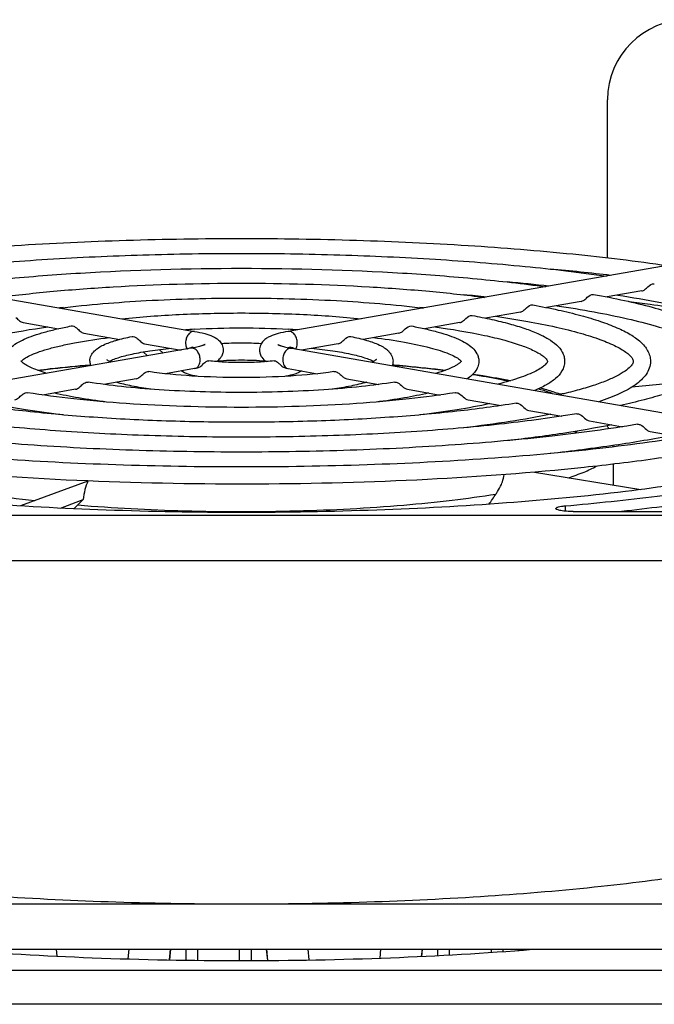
# Model space of a CAD drawing. Extents: x -1622 to 1181, y 8 to 1633.
# Tile 34 of 83: x -759 to -704, y 993 to 1079. Entities that reach past the tile are written whole.
import ezdxf

# ---------------------------------------------------------------- set-up
doc = ezdxf.new("R2010")
doc.units = 0
doc.header["$LTSCALE"] = 65.395
doc.layers.get('0').update_dxf_attribs({"linetype": 'CONTINUOUS'})
doc.layers.add('3_ALL_AXES', color=7, linetype='CONTINUOUS')

msp = doc.modelspace()

# ---------------------------------------------------------------- linework, layer by layer
at = {"color": 6, "linetype": 'CONTINUOUS'}
for p, q in [((-707.995, 1057.952), (-707.995, 1071.759)), ((-707.995, 1056.359), (-707.995, 1056.441)), ((-746.19, 997.517), (-746.287, 996.592)), ((-737.698, 996.54), (-737.801, 997.517)), ((-724.19, 997.517), (-724.254, 996.899)), ((-715.79, 997.418), (-715.801, 997.517))]:
    msp.add_line(p, q, dxfattribs=at)
at = {"color": 7, "linetype": 'CONTINUOUS'}
for p, q in [((-781.561, 1058.02), (-744.084, 1051.512)), ((-698.43, 1058.02), (-735.907, 1051.512)), ((-705.009, 1055.05), (-708.022, 1054.527)), ((-710.312, 1054.129), (-713.339, 1053.604)), ((-715.616, 1053.208), (-718.656, 1052.68)), ((-759.071, 1052.287), (-755.995, 1051.753)), ((-720.919, 1052.287), (-723.995, 1051.753)), ((-753.768, 1051.366), (-750.629, 1050.821)), ((-726.223, 1051.366), (-729.365, 1050.821)), ((-744.392, 1050.038), (-781.868, 1043.531)), ((-748.464, 1050.445), (-745.256, 1049.888)), ((-747.174, 1049.924), (-746.834, 1049.614)), ((-735.599, 1050.038), (-698.122, 1043.531)), ((-731.527, 1050.445), (-734.735, 1049.888)), ((-748.574, 1049.721), (-748.197, 1049.378)), ((-744.084, 1048.265), (-746.639, 1047.821)), ((-743.894, 1048.299), (-744.084, 1048.265)), ((-736.097, 1048.299), (-735.907, 1048.265)), ((-735.907, 1048.265), (-733.352, 1047.821)), ((-749.201, 1047.376), (-752.018, 1046.887)), ((-730.789, 1047.376), (-727.972, 1046.887)), ((-754.505, 1046.455), (-757.363, 1045.959)), ((-725.485, 1046.455), (-722.627, 1045.959)), ((-700.097, 1047.198), (-705.886, 1046.645)), ((-720.182, 1045.534), (-717.307, 1045.035)), ((-711.761, 1046.084), (-712.168, 1046.045)), ((-714.878, 1044.613), (-711.998, 1044.113)), ((-709.575, 1043.692), (-706.688, 1043.191)), ((-704.271, 1042.772), (-701.366, 1042.267)), ((-714.392, 1039.214), (-705.1, 1037.698)), ((-753.407, 1038.439), (-759.303, 1036.263)), ((-755.819, 1036.072), (-753.812, 1036.813)), ((-684.995, 1035.432), (-794.995, 1035.432)), ((-711.012, 1035.779), (-692.995, 1035.779)), ((-794.995, 1031.493), (-684.995, 1031.493)), ((-684.995, 1001.456), (-794.995, 1001.456)), ((-794.995, 997.517), (-684.995, 997.517))]:
    msp.add_line(p, q, dxfattribs=at)
at = {"color": 9, "linetype": 'CONTINUOUS'}
for p, q in [((-711.697, 1036.271), (-711.697, 1035.808)), ((-746.276, 996.591), (-746.179, 997.517)), ((-744.835, 996.566), (-744.835, 997.517)), ((-743.84, 997.517), (-743.84, 996.555)), ((-740.15, 996.532), (-740.15, 997.517)), ((-739.155, 997.517), (-739.155, 996.535)), ((-737.812, 997.517), (-737.709, 996.54)), ((-724.243, 996.9), (-724.179, 997.517)), ((-722.835, 996.967), (-722.835, 997.517)), ((-721.84, 997.517), (-721.84, 997.023)), ((-718.15, 997.247), (-718.15, 997.517)), ((-717.155, 997.517), (-717.155, 997.319)), ((-715.812, 997.517), (-715.801, 997.417)), ((-664.995, 995.664), (-863.995, 995.664)), ((-664.995, 992.709), (-863.995, 992.709))]:
    msp.add_line(p, q, dxfattribs=at)
at = {"color": 2, "linetype": 'CONTINUOUS'}
for p, q in [((-756.192, 997.517), (-756.128, 996.918)), ((-749.889, 996.675), (-749.798, 997.517)), ((-734.192, 997.517), (-734.092, 996.585)), ((-727.881, 996.747), (-727.798, 997.517))]:
    msp.add_line(p, q, dxfattribs=at)
at = {"color": 6, "linetype": 'CONTINUOUS'}
msp.add_arc((-700.995, 1071.759), 7, 0, 180, dxfattribs=at)
at = {"color": 9, "linetype": 'CONTINUOUS'}
msp.add_arc((-735.832, 1048.695), 0.436, 254.42117, 260.16886, dxfattribs=at)
at = {"color": 7, "linetype": 'CONTINUOUS'}
for centre, radius, start, end in [((-718.931, 1027.139), 20.083, 70.02314, 70.88004), ((-711.369, 1041.242), 3.908, 26.93777, 31.40431), ((-710.961, 1041.419), 3.466, 0.11539, 2.17332), ((-791.045, 1086.627), 88.347, 325.36135, 326.06307), ((-737.764, 1019.598), 23.535, 132.98946, 134.61438)]:
    msp.add_arc(centre, radius, start, end, dxfattribs=at)
for points, knots in [([(-705.009, 1055.05), (-704.911, 1055.067), (-704.705, 1055.181), (-704.42, 1055.472), (-704.108, 1055.711), (-703.908, 1055.675)], [0, 0, 0, 0, 0.234383, 0.523307, 1, 1, 1, 1]), ([(-710.312, 1054.129), (-710.214, 1054.146), (-710.009, 1054.26), (-709.724, 1054.551), (-709.412, 1054.79), (-709.212, 1054.754)], [0, 0, 0, 0, 0.234278, 0.523277, 1, 1, 1, 1]), ([(-706.141, 1054.137), (-705.516, 1054.06), (-703.129, 1053.754), (-700.749, 1053.398), (-698.998, 1053.099)], [0, 0, 0, 0, 0.261699, 1, 1, 1, 1]), ([(-715.616, 1053.208), (-715.518, 1053.225), (-715.312, 1053.339), (-715.028, 1053.63), (-714.715, 1053.869), (-714.516, 1053.833)], [0, 0, 0, 0, 0.234121, 0.523219, 1, 1, 1, 1]), ([(-759.716, 1052.742), (-759.602, 1052.65), (-759.424, 1052.458), (-759.188, 1052.308), (-759.071, 1052.287)], [0, 0, 0, 0, 0.552039, 1, 1, 1, 1]), ([(-720.919, 1052.287), (-720.821, 1052.304), (-720.616, 1052.418), (-720.333, 1052.71), (-720.02, 1052.948), (-719.821, 1052.912)], [0, 0, 0, 0, 0.23387, 0.523116, 1, 1, 1, 1]), ([(-754.864, 1051.99), (-754.792, 1052.003), (-754.619, 1051.974), (-754.481, 1051.878), (-754.409, 1051.82)], [0, 0, 0, 0, 0.444071, 1, 1, 1, 1]), ([(-754.409, 1051.82), (-754.296, 1051.728), (-754.119, 1051.536), (-753.884, 1051.387), (-753.768, 1051.366)], [0, 0, 0, 0, 0.552856, 1, 1, 1, 1]), ([(-726.223, 1051.366), (-726.125, 1051.383), (-725.921, 1051.498), (-725.639, 1051.79), (-725.325, 1052.027), (-725.126, 1051.99)], [0, 0, 0, 0, 0.233426, 0.522943, 1, 1, 1, 1]), ([(-749.557, 1051.067), (-749.484, 1051.081), (-749.309, 1051.053), (-749.17, 1050.957), (-749.098, 1050.898)], [0, 0, 0, 0, 0.443566, 1, 1, 1, 1]), ([(-749.098, 1050.898), (-748.986, 1050.806), (-748.811, 1050.615), (-748.579, 1050.465), (-748.464, 1050.445)], [0, 0, 0, 0, 0.554735, 1, 1, 1, 1]), ([(-744.084, 1051.512), (-743.789, 1051.461), (-743.252, 1051.35), (-742.618, 1051.147), (-742.189, 1050.922), (-741.893, 1050.689), (-741.647, 1050.344), (-741.581, 1050.045), (-741.581, 1049.889)], [0, 0, 0, 0, 0.278035, 0.508185, 0.614176, 0.726167, 0.855261, 1, 1, 1, 1]), ([(-735.907, 1051.512), (-736.202, 1051.461), (-736.738, 1051.35), (-737.372, 1051.147), (-737.801, 1050.922), (-738.098, 1050.689), (-738.343, 1050.344), (-738.41, 1050.045), (-738.41, 1049.889)], [0, 0, 0, 0, 0.278035, 0.508185, 0.614176, 0.726167, 0.855261, 1, 1, 1, 1]), ([(-731.527, 1050.445), (-731.43, 1050.462), (-731.226, 1050.577), (-730.948, 1050.87), (-730.632, 1051.106), (-730.434, 1051.067)], [0, 0, 0, 0, 0.23243, 0.522626, 1, 1, 1, 1]), ([(-743.183, 1050.367), (-743.18, 1050.37), (-743.169, 1050.378), (-743.185, 1050.367), (-743.201, 1050.359), (-743.236, 1050.341), (-743.28, 1050.321), (-743.338, 1050.298), (-743.405, 1050.274), (-743.514, 1050.237), (-743.672, 1050.191), (-743.886, 1050.138), (-744.129, 1050.086), (-744.301, 1050.054), (-744.392, 1050.038)], [0, 0, 0, 0, 0.009644, 0.014439, 0.03211, 0.061218, 0.100368, 0.148479, 0.204836, 0.268754, 0.417012, 0.589967, 0.784951, 1, 1, 1, 1]), ([(-744.284, 1050.126), (-744.269, 1050.13), (-744.203, 1050.14), (-744.135, 1050.12), (-744.089, 1050.097)], [0, 0, 0, 0, 0.233263, 1, 1, 1, 1]), ([(-741.581, 1049.889), (-741.58, 1049.773), (-741.617, 1049.548), (-741.802, 1049.18), (-742.025, 1048.977), (-742.178, 1048.875)], [0, 0, 0, 0, 0.283753, 0.549025, 1, 1, 1, 1]), ([(-738.41, 1049.889), (-738.41, 1049.773), (-738.373, 1049.548), (-738.188, 1049.18), (-737.965, 1048.976), (-737.812, 1048.875)], [0, 0, 0, 0, 0.283772, 0.549047, 1, 1, 1, 1]), ([(-736.807, 1050.367), (-736.81, 1050.37), (-736.822, 1050.378), (-736.805, 1050.367), (-736.789, 1050.359), (-736.755, 1050.341), (-736.71, 1050.321), (-736.653, 1050.298), (-736.585, 1050.274), (-736.477, 1050.237), (-736.319, 1050.191), (-736.105, 1050.138), (-735.861, 1050.086), (-735.689, 1050.054), (-735.599, 1050.038)], [0, 0, 0, 0, 0.009644, 0.014439, 0.03211, 0.061218, 0.100368, 0.148479, 0.204836, 0.268754, 0.417012, 0.589967, 0.784951, 1, 1, 1, 1]), ([(-735.902, 1050.096), (-735.886, 1050.105), (-735.824, 1050.131), (-735.753, 1050.138), (-735.706, 1050.126)], [0, 0, 0, 0, 0.275469, 1, 1, 1, 1]), ([(-743.894, 1048.299), (-743.792, 1048.319), (-743.585, 1048.43), (-743.38, 1048.627), (-743.204, 1048.786), (-743.055, 1048.9), (-742.923, 1048.956), (-742.846, 1048.946)], [0, 0, 0, 0, 0.248311, 0.54334, 0.687022, 0.813547, 1, 1, 1, 1]), ([(-737.145, 1048.946), (-737.067, 1048.956), (-736.877, 1048.874), (-736.65, 1048.663), (-736.405, 1048.43), (-736.198, 1048.319), (-736.097, 1048.299)], [0, 0, 0, 0, 0.186772, 0.456968, 0.751854, 1, 1, 1, 1]), ([(-757.823, 1048.129), (-757.453, 1048.175), (-755.917, 1048.358), (-754.376, 1048.507), (-753.205, 1048.605)], [0, 0, 0, 0, 0.240894, 1, 1, 1, 1]), ([(-726.79, 1048.606), (-726.391, 1048.572), (-724.847, 1048.436), (-723.306, 1048.271), (-722.167, 1048.129)], [0, 0, 0, 0, 0.258719, 1, 1, 1, 1]), ([(-749.201, 1047.376), (-749.08, 1047.397), (-748.838, 1047.547), (-748.652, 1047.739), (-748.536, 1047.831)], [0, 0, 0, 0, 0.454342, 1, 1, 1, 1]), ([(-748.536, 1047.831), (-748.499, 1047.861), (-748.369, 1047.957), (-748.199, 1048.024), (-748.085, 1048.007)], [0, 0, 0, 0, 0.29305, 1, 1, 1, 1]), ([(-731.905, 1048.007), (-731.815, 1048.021), (-731.661, 1047.977), (-731.488, 1047.862), (-731.302, 1047.705), (-731.097, 1047.505), (-730.89, 1047.394), (-730.789, 1047.376)], [0, 0, 0, 0, 0.210242, 0.339241, 0.481096, 0.765431, 1, 1, 1, 1]), ([(-719.743, 1047.793), (-719.457, 1047.749), (-718.367, 1047.575), (-717.28, 1047.376), (-716.482, 1047.211)], [0, 0, 0, 0, 0.262167, 1, 1, 1, 1]), ([(-754.505, 1046.455), (-754.385, 1046.476), (-754.145, 1046.625), (-753.961, 1046.817), (-753.846, 1046.909)], [0, 0, 0, 0, 0.452878, 1, 1, 1, 1]), ([(-753.846, 1046.909), (-753.809, 1046.939), (-753.679, 1047.036), (-753.508, 1047.103), (-753.394, 1047.084)], [0, 0, 0, 0, 0.293596, 1, 1, 1, 1]), ([(-726.597, 1047.084), (-726.506, 1047.099), (-726.063, 1046.975), (-725.82, 1046.513), (-725.485, 1046.455)], [0, 0, 0, 0, 0.211444, 1, 1, 1, 1]), ([(-713.859, 1046.581), (-713.727, 1046.545), (-713.222, 1046.4), (-712.72, 1046.241), (-712.353, 1046.114)], [0, 0, 0, 0, 0.260225, 1, 1, 1, 1]), ([(-759.809, 1045.534), (-759.689, 1045.555), (-759.45, 1045.704), (-759.267, 1045.896), (-759.153, 1045.988)], [0, 0, 0, 0, 0.452187, 1, 1, 1, 1]), ([(-759.153, 1045.988), (-759.115, 1046.018), (-758.985, 1046.115), (-758.814, 1046.181), (-758.7, 1046.163)], [0, 0, 0, 0, 0.293853, 1, 1, 1, 1]), ([(-721.291, 1046.163), (-721.201, 1046.177), (-720.758, 1046.055), (-720.516, 1045.592), (-720.182, 1045.534)], [0, 0, 0, 0, 0.211448, 1, 1, 1, 1]), ([(-715.986, 1045.241), (-715.896, 1045.256), (-715.453, 1045.135), (-715.213, 1044.671), (-714.878, 1044.613)], [0, 0, 0, 0, 0.211456, 1, 1, 1, 1]), ([(-710.682, 1044.32), (-710.592, 1044.335), (-710.149, 1044.214), (-709.909, 1043.751), (-709.575, 1043.692)], [0, 0, 0, 0, 0.211459, 1, 1, 1, 1]), ([(-705.378, 1043.399), (-705.288, 1043.414), (-704.845, 1043.294), (-704.606, 1042.83), (-704.271, 1042.772)], [0, 0, 0, 0, 0.211458, 1, 1, 1, 1]), ([(-739.995, 1035.691), (-743.939, 1035.691), (-751.67, 1035.825), (-762.864, 1036.425), (-773.118, 1037.394), (-779.566, 1038.329), (-782.549, 1038.878)], [0, 0, 0, 0, 0.276952, 0.542819, 0.787022, 1, 1, 1, 1]), ([(-697.442, 1038.878), (-700.425, 1038.329), (-706.872, 1037.394), (-717.126, 1036.425), (-728.321, 1035.825), (-736.051, 1035.691), (-739.995, 1035.691)], [0, 0, 0, 0, 0.212978, 0.457181, 0.723048, 1, 1, 1, 1]), ([(-717.277, 1038.149), (-717.245, 1038.22), (-717.133, 1038.495), (-717.051, 1038.784), (-717.019, 1039.001)], [0, 0, 0, 0, 0.261478, 1, 1, 1, 1]), ([(-753.407, 1038.439), (-753.521, 1038.201), (-753.698, 1037.664), (-753.786, 1037.108), (-753.812, 1036.813)], [0, 0, 0, 0, 0.471489, 1, 1, 1, 1]), ([(-717.747, 1037.305), (-717.701, 1037.374), (-717.526, 1037.645), (-717.373, 1037.93), (-717.277, 1038.149)], [0, 0, 0, 0, 0.257686, 1, 1, 1, 1]), ([(-711.697, 1036.271), (-709.011, 1036.511), (-703.916, 1037.045), (-698.844, 1037.777), (-696.452, 1038.186)], [0, 0, 0, 0, 0.526349, 1, 1, 1, 1]), ([(-693.483, 1037.747), (-695.553, 1037.339), (-699.969, 1036.598), (-704.411, 1036.036), (-706.763, 1035.777)], [0, 0, 0, 0, 0.471319, 1, 1, 1, 1]), ([(-712.512, 1036.04), (-712.512, 1036.07), (-712.459, 1036.113), (-712.382, 1036.148), (-712.239, 1036.194), (-712.01, 1036.238), (-711.809, 1036.261), (-711.697, 1036.271)], [0, 0, 0, 0, 0.103476, 0.191702, 0.306593, 0.611374, 1, 1, 1, 1]), ([(-711.012, 1035.779), (-711.204, 1035.779), (-711.559, 1035.791), (-712.022, 1035.839), (-712.327, 1035.906), (-712.476, 1035.973), (-712.512, 1036.02), (-712.512, 1036.04)], [0, 0, 0, 0, 0.368913, 0.683539, 0.899314, 0.96248, 1, 1, 1, 1]), ([(-739.995, 1001.456), (-743.652, 1001.456), (-750.846, 1001.569), (-761.333, 1002.076), (-771.103, 1002.899), (-777.321, 1003.689), (-780.247, 1004.148)], [0, 0, 0, 0, 0.27169, 0.534506, 0.779904, 1, 1, 1, 1]), ([(-699.743, 1004.148), (-702.67, 1003.689), (-708.888, 1002.899), (-718.658, 1002.076), (-729.144, 1001.569), (-736.339, 1001.456), (-739.995, 1001.456)], [0, 0, 0, 0, 0.220096, 0.465494, 0.72831, 1, 1, 1, 1])]:
    msp.add_open_spline(points, degree=3, knots=knots, dxfattribs=at)
at = {"color": 9, "linetype": 'CONTINUOUS'}
for points, knots in [([(-744.084, 1051.512), (-744.179, 1051.528), (-744.4, 1051.488), (-744.658, 1051.255), (-744.831, 1050.915), (-744.874, 1050.65), (-744.874, 1050.515)], [0, 0, 0, 0, 0.204376, 0.441676, 0.714084, 1, 1, 1, 1]), ([(-735.116, 1050.515), (-735.116, 1050.65), (-735.159, 1050.915), (-735.332, 1051.255), (-735.591, 1051.488), (-735.811, 1051.528), (-735.907, 1051.512)], [0, 0, 0, 0, 0.285916, 0.558324, 0.795624, 1, 1, 1, 1]), ([(-744.874, 1050.515), (-744.874, 1050.466), (-744.864, 1050.284), (-744.809, 1050.102), (-744.737, 1049.989)], [0, 0, 0, 0, 0.266951, 1, 1, 1, 1]), ([(-743.601, 1049.041), (-743.601, 1049.176), (-743.644, 1049.441), (-743.817, 1049.782), (-744.076, 1050.015), (-744.297, 1050.055), (-744.392, 1050.038)], [0, 0, 0, 0, 0.285916, 0.558324, 0.795624, 1, 1, 1, 1]), ([(-735.599, 1050.038), (-735.694, 1050.055), (-735.914, 1050.015), (-736.173, 1049.782), (-736.346, 1049.441), (-736.389, 1049.176), (-736.389, 1049.041)], [0, 0, 0, 0, 0.204376, 0.441676, 0.714084, 1, 1, 1, 1]), ([(-735.252, 1049.99), (-735.23, 1050.026), (-735.147, 1050.189), (-735.116, 1050.375), (-735.116, 1050.515)], [0, 0, 0, 0, 0.232931, 1, 1, 1, 1]), ([(-744.084, 1048.265), (-744.015, 1048.277), (-743.875, 1048.339), (-743.719, 1048.52), (-743.622, 1048.764), (-743.601, 1048.946), (-743.601, 1049.041)], [0, 0, 0, 0, 0.213071, 0.447159, 0.710954, 1, 1, 1, 1]), ([(-736.389, 1049.041), (-736.389, 1048.951), (-736.37, 1048.777), (-736.282, 1048.543), (-736.142, 1048.364), (-736.014, 1048.293), (-735.949, 1048.275)], [0, 0, 0, 0, 0.286932, 0.550649, 0.786317, 1, 1, 1, 1]), ([(-753.189, 1048.56), (-753.58, 1048.526), (-755.088, 1048.391), (-756.594, 1048.227), (-757.707, 1048.086)], [0, 0, 0, 0, 0.259355, 1, 1, 1, 1]), ([(-722.283, 1048.086), (-722.644, 1048.131), (-724.146, 1048.313), (-725.653, 1048.462), (-726.799, 1048.559)], [0, 0, 0, 0, 0.240203, 1, 1, 1, 1]), ([(-716.668, 1047.157), (-716.913, 1047.209), (-717.955, 1047.424), (-719.003, 1047.607), (-719.806, 1047.734)], [0, 0, 0, 0, 0.235623, 1, 1, 1, 1]), ([(-712.812, 1046.085), (-712.908, 1046.121), (-713.317, 1046.268), (-713.732, 1046.401), (-714.05, 1046.496)], [0, 0, 0, 0, 0.236009, 1, 1, 1, 1]), ([(-710.92, 1042.597), (-710.895, 1042.614), (-710.799, 1042.681), (-710.706, 1042.752), (-710.639, 1042.807)], [0, 0, 0, 0, 0.260473, 1, 1, 1, 1]), ([(-771.032, 1039.745), (-770.731, 1039.576), (-770.047, 1039.253), (-768.895, 1038.823), (-767.536, 1038.41), (-765.348, 1037.859), (-762.168, 1037.257), (-759.493, 1036.894), (-758.051, 1036.727)], [0, 0, 0, 0, 0.077327, 0.169144, 0.275315, 0.395408, 0.674619, 1, 1, 1, 1]), ([(-711.421, 1038.73), (-710.957, 1038.879), (-710.118, 1039.176), (-709.309, 1039.549), (-708.958, 1039.745)], [0, 0, 0, 0, 0.547992, 1, 1, 1, 1]), ([(-754.293, 1036.351), (-751.186, 1036.087), (-744.81, 1035.755), (-735.303, 1035.752), (-727.502, 1036.151), (-721.701, 1036.729), (-719.017, 1037.098), (-717.747, 1037.305)], [0, 0, 0, 0, 0.255346, 0.522595, 0.778245, 0.894645, 1, 1, 1, 1])]:
    msp.add_open_spline(points, degree=3, knots=knots, dxfattribs=at)
at = {"color": 7, "linetype": 'CONTINUOUS'}
msp.add_open_spline([(-754.633, 1036.014), (-754.52, 1036.127), (-754.407, 1036.239), (-754.293, 1036.351)], degree=3, dxfattribs=at)
at = {"layer": '3_ALL_AXES', "color": 7, "linetype": 'CONTINUOUS'}
msp.add_line((-707.495, 1039.915), (-707.495, 1038.089), dxfattribs=at)
for centre, radius, start, end in [((-732.624, 844.698), 213.173, 83.28675, 84.72117), ((-734.046, 866.631), 189.995, 83.67565, 84.77424), ((-735.481, 888.267), 167.114, 84.19198, 84.87317), ((-743.117, 910.017), 144.116, 94.96046, 95.08969), ((-736.874, 910.012), 144.121, 84.91023, 85.04005), ((-740.563, 992.285), 59.526, 93.40491, 94.16965), ((-739.474, 991.586), 60.225, 85.83321, 86.59069), ((-742.817, 1044.25), 6.057, 104.01732, 105.39594), ((-737.204, 1044.129), 6.182, 74.77706, 75.97498), ((-736.944, 1045.081), 5.195, 73.13686, 74.78732), ((-752.105, 1048.903), 1.14, 179.98901, 200.11795)]:
    msp.add_arc(centre, radius, start, end, dxfattribs=at)
for points, knots in [([(-777.237, 1057.269), (-774.49, 1057.673), (-768.692, 1058.367), (-759.626, 1059.094), (-749.963, 1059.539), (-739.995, 1059.689), (-730.028, 1059.539), (-720.364, 1059.094), (-711.298, 1058.367), (-705.5, 1057.673), (-702.753, 1057.269)], [0, 0, 0, 0, 0.111516, 0.234447, 0.365226, 0.5, 0.634774, 0.765553, 0.888484, 1, 1, 1, 1]), ([(-771.912, 1056.345), (-769.546, 1056.683), (-764.564, 1057.267), (-756.787, 1057.878), (-748.516, 1058.252), (-739.995, 1058.378), (-731.474, 1058.252), (-723.204, 1057.878), (-715.426, 1057.267), (-710.444, 1056.683), (-708.078, 1056.345)], [0, 0, 0, 0, 0.112021, 0.235033, 0.365596, 0.5, 0.634404, 0.764967, 0.887979, 1, 1, 1, 1]), ([(-766.58, 1055.419), (-764.597, 1055.693), (-760.432, 1056.167), (-751.573, 1056.843), (-739.995, 1057.164), (-728.417, 1056.843), (-719.558, 1056.167), (-715.394, 1055.693), (-713.41, 1055.419)], [0, 0, 0, 0, 0.112691, 0.235817, 0.5, 0.764183, 0.887309, 1, 1, 1, 1]), ([(-761.236, 1054.491), (-759.637, 1054.701), (-756.294, 1055.065), (-749.216, 1055.584), (-739.995, 1055.831), (-730.775, 1055.584), (-723.696, 1055.065), (-720.353, 1054.701), (-718.754, 1054.491)], [0, 0, 0, 0, 0.113604, 0.236876, 0.5, 0.763124, 0.886396, 1, 1, 1, 1]), ([(-755.868, 1053.559), (-753.359, 1053.864), (-748.071, 1054.293), (-739.995, 1054.5), (-731.92, 1054.293), (-726.632, 1053.864), (-724.122, 1053.559)], [0, 0, 0, 0, 0.238406, 0.5, 0.761594, 1, 1, 1, 1]), ([(-709.212, 1054.754), (-708.305, 1054.59), (-706.589, 1054.252), (-704.18, 1053.674), (-702.089, 1053.057), (-700.324, 1052.401), (-698.888, 1051.702), (-697.918, 1051.036), (-697.338, 1050.443), (-697.012, 1049.974), (-696.796, 1049.458), (-696.745, 1049.089), (-696.745, 1048.904)], [0, 0, 0, 0, 0.191162, 0.362563, 0.513279, 0.643009, 0.75239, 0.843978, 0.885015, 0.923839, 0.961589, 1, 1, 1, 1]), ([(-707.111, 1054.685), (-705.854, 1054.494), (-703.476, 1054.094), (-700.141, 1053.403), (-697.261, 1052.661), (-694.874, 1051.88), (-693.223, 1051.175), (-692.194, 1050.591), (-691.624, 1050.195), (-691.205, 1049.816), (-690.927, 1049.475), (-690.776, 1049.175), (-690.745, 1048.985), (-690.745, 1048.904)], [0, 0, 0, 0, 0.213856, 0.4054, 0.572628, 0.713816, 0.827511, 0.873712, 0.912579, 0.944073, 0.968358, 0.986222, 1, 1, 1, 1]), ([(-714.516, 1053.833), (-713.774, 1053.698), (-712.369, 1053.418), (-710.398, 1052.942), (-708.684, 1052.432), (-707.235, 1051.889), (-706.048, 1051.306), (-705.111, 1050.659), (-704.541, 1049.996), (-704.289, 1049.39), (-704.245, 1049.067), (-704.245, 1048.904)], [0, 0, 0, 0, 0.188787, 0.35814, 0.507227, 0.635884, 0.744951, 0.837374, 0.919505, 0.959189, 1, 1, 1, 1]), ([(-712.428, 1053.762), (-711.335, 1053.599), (-709.267, 1053.26), (-706.367, 1052.67), (-703.862, 1052.036), (-701.788, 1051.368), (-700.355, 1050.765), (-699.464, 1050.268), (-698.975, 1049.933), (-698.621, 1049.617), (-698.39, 1049.34), (-698.269, 1049.106), (-698.245, 1048.963), (-698.245, 1048.904)], [0, 0, 0, 0, 0.215584, 0.408741, 0.577354, 0.719566, 0.833739, 0.879887, 0.918415, 0.949205, 0.972293, 0.988398, 1, 1, 1, 1]), ([(-750.454, 1052.618), (-748.781, 1052.794), (-745.296, 1053.046), (-739.995, 1053.168), (-734.694, 1053.046), (-731.209, 1052.794), (-729.537, 1052.618)], [0, 0, 0, 0, 0.240862, 0.500001, 0.759139, 1, 1, 1, 1]), ([(-719.821, 1052.912), (-719.243, 1052.805), (-718.15, 1052.585), (-716.616, 1052.209), (-715.279, 1051.807), (-714.145, 1051.377), (-713.207, 1050.911), (-712.455, 1050.383), (-711.991, 1049.833), (-711.782, 1049.321), (-711.745, 1049.044), (-711.745, 1048.904)], [0, 0, 0, 0, 0.185133, 0.351339, 0.497923, 0.624928, 0.733516, 0.827187, 0.913148, 0.955691, 1, 1, 1, 1]), ([(-717.75, 1052.838), (-716.821, 1052.704), (-715.063, 1052.424), (-712.596, 1051.936), (-710.465, 1051.41), (-708.702, 1050.856), (-707.486, 1050.355), (-706.733, 1049.943), (-706.325, 1049.67), (-706.034, 1049.414), (-705.83, 1049.178), (-705.745, 1048.998), (-705.745, 1048.904)], [0, 0, 0, 0, 0.218024, 0.413472, 0.58407, 0.72777, 0.842676, 0.888783, 0.92687, 0.956695, 0.978126, 1, 1, 1, 1]), ([(-766.745, 1048.904), (-766.745, 1048.95), (-766.682, 1049.054), (-766.545, 1049.211), (-766.317, 1049.405), (-765.989, 1049.617), (-765.373, 1049.943), (-764.373, 1050.342), (-762.918, 1050.783), (-760.407, 1051.38), (-758.36, 1051.713), (-756.908, 1051.912)], [0, 0, 0, 0, 0.013392, 0.032367, 0.060761, 0.098233, 0.144313, 0.260345, 0.406264, 0.579779, 1, 1, 1, 1]), ([(-760.745, 1048.904), (-760.745, 1049.021), (-760.716, 1049.25), (-760.55, 1049.667), (-760.194, 1050.105), (-759.627, 1050.513), (-758.939, 1050.863), (-758.118, 1051.181), (-757.158, 1051.476), (-756.059, 1051.751), (-755.277, 1051.912), (-754.864, 1051.99)], [0, 0, 0, 0, 0.049906, 0.097105, 0.189519, 0.285416, 0.393305, 0.517607, 0.660029, 0.820983, 1, 1, 1, 1]), ([(-744.098, 1051.705), (-742.733, 1051.787), (-739.995, 1051.862), (-737.258, 1051.787), (-735.892, 1051.705)], [0, 0, 0, 0, 0.499999, 1, 1, 1, 1]), ([(-725.126, 1051.99), (-724.713, 1051.912), (-723.931, 1051.751), (-722.832, 1051.476), (-721.872, 1051.181), (-721.051, 1050.863), (-720.363, 1050.513), (-719.796, 1050.105), (-719.44, 1049.667), (-719.275, 1049.25), (-719.245, 1049.021), (-719.245, 1048.904)], [0, 0, 0, 0, 0.179019, 0.339973, 0.482395, 0.606696, 0.71459, 0.810475, 0.9029, 0.950115, 1, 1, 1, 1]), ([(-723.082, 1051.912), (-721.63, 1051.713), (-719.583, 1051.38), (-717.072, 1050.783), (-715.618, 1050.342), (-714.617, 1049.943), (-714.001, 1049.617), (-713.673, 1049.405), (-713.445, 1049.211), (-713.308, 1049.054), (-713.245, 1048.95), (-713.245, 1048.904)], [0, 0, 0, 0, 0.420221, 0.593736, 0.739655, 0.855688, 0.901768, 0.939239, 0.967633, 0.986608, 1, 1, 1, 1]), ([(-759.168, 1048.967), (-759.08, 1049.055), (-758.817, 1049.244), (-758.298, 1049.504), (-757.577, 1049.78), (-756.672, 1050.054), (-755.6, 1050.316), (-753.881, 1050.662), (-752.512, 1050.863), (-751.554, 1050.982)], [0, 0, 0, 0, 0.04695, 0.12105, 0.218827, 0.338258, 0.477686, 0.63553, 1, 1, 1, 1]), ([(-753.245, 1048.904), (-753.245, 1049.079), (-753.162, 1049.419), (-752.86, 1049.816), (-752.479, 1050.109), (-751.858, 1050.441), (-750.877, 1050.777), (-750.03, 1050.973), (-749.557, 1051.067)], [0, 0, 0, 0, 0.115286, 0.220835, 0.32196, 0.429094, 0.682564, 1, 1, 1, 1]), ([(-730.434, 1051.067), (-729.96, 1050.973), (-729.113, 1050.777), (-728.132, 1050.441), (-727.511, 1050.109), (-727.13, 1049.816), (-726.829, 1049.419), (-726.745, 1049.079), (-726.745, 1048.904)], [0, 0, 0, 0, 0.317435, 0.570909, 0.678046, 0.779159, 0.88472, 1, 1, 1, 1]), ([(-728.436, 1050.982), (-727.53, 1050.869), (-725.877, 1050.627), (-723.935, 1050.224), (-722.656, 1049.858), (-721.919, 1049.597), (-721.356, 1049.342), (-721.048, 1049.157), (-720.932, 1049.065)], [0, 0, 0, 0, 0.351271, 0.642523, 0.762284, 0.862963, 0.943015, 1, 1, 1, 1]), ([(-751.549, 1048.902), (-751.443, 1048.961), (-751.186, 1049.077), (-750.526, 1049.31), (-749.447, 1049.576), (-747.898, 1049.843), (-746.752, 1049.979), (-746.133, 1050.041)], [0, 0, 0, 0, 0.06563, 0.151828, 0.377512, 0.664031, 1, 1, 1, 1]), ([(-744.804, 1049.967), (-744.775, 1049.979), (-744.65, 1050.024), (-744.522, 1050.063), (-744.425, 1050.089)], [0, 0, 0, 0, 0.239347, 1, 1, 1, 1]), ([(-741.75, 1050.468), (-741.166, 1050.505), (-739.995, 1050.539), (-738.824, 1050.505), (-738.24, 1050.468)], [0, 0, 0, 0, 0.500005, 1, 1, 1, 1]), ([(-735.437, 1050.052), (-735.416, 1050.046), (-735.332, 1050.02), (-735.249, 1049.991), (-735.188, 1049.968)], [0, 0, 0, 0, 0.257307, 1, 1, 1, 1]), ([(-733.858, 1050.041), (-733.239, 1049.979), (-732.093, 1049.843), (-730.544, 1049.576), (-729.465, 1049.31), (-728.805, 1049.077), (-728.548, 1048.961), (-728.441, 1048.902)], [0, 0, 0, 0, 0.335928, 0.62243, 0.848125, 0.934343, 1, 1, 1, 1]), ([(-759.231, 1048.898), (-759.227, 1048.902), (-759.207, 1048.927), (-759.186, 1048.949), (-759.168, 1048.967)], [0, 0, 0, 0, 0.192764, 1, 1, 1, 1]), ([(-751.391, 1048.825), (-751.471, 1048.863), (-751.598, 1048.929), (-751.719, 1049.008), (-751.76, 1049.044)], [0, 0, 0, 0, 0.621159, 1, 1, 1, 1]), ([(-737.145, 1048.946), (-737.592, 1048.889), (-738.541, 1048.81), (-739.995, 1048.772), (-741.449, 1048.81), (-742.399, 1048.889), (-742.846, 1048.946)], [0, 0, 0, 0, 0.236616, 0.5, 0.763385, 1, 1, 1, 1]), ([(-742.091, 1048.939), (-741.394, 1048.997), (-739.993, 1049.046), (-738.593, 1048.997), (-737.896, 1048.939)], [0, 0, 0, 0, 0.500045, 1, 1, 1, 1]), ([(-728.206, 1049.063), (-728.204, 1049.067), (-728.197, 1049.079), (-728.216, 1049.056), (-728.233, 1049.042), (-728.275, 1049.006), (-728.332, 1048.969), (-728.407, 1048.923), (-728.497, 1048.874), (-728.564, 1048.842), (-728.6, 1048.825)], [0, 0, 0, 0, 0.023257, 0.044941, 0.10907, 0.214671, 0.35978, 0.541132, 0.755455, 1, 1, 1, 1]), ([(-720.932, 1049.065), (-720.912, 1049.049), (-720.851, 1048.998), (-720.794, 1048.941), (-720.761, 1048.9)], [0, 0, 0, 0, 0.331432, 1, 1, 1, 1]), ([(-759.058, 1048.742), (-759.082, 1048.762), (-759.126, 1048.799), (-759.179, 1048.849), (-759.218, 1048.895), (-759.236, 1048.914), (-759.254, 1048.947), (-759.245, 1048.921), (-759.245, 1048.911), (-759.245, 1048.904)], [0, 0, 0, 0, 0.29908, 0.539115, 0.71773, 0.831855, 0.884095, 0.924846, 1, 1, 1, 1]), ([(-756.986, 1047.852), (-757.428, 1047.981), (-758.029, 1048.18), (-758.709, 1048.508), (-758.961, 1048.665), (-759.058, 1048.742)], [0, 0, 0, 0, 0.609767, 0.835144, 1, 1, 1, 1]), ([(-726.745, 1048.904), (-726.745, 1048.869), (-726.751, 1048.735), (-726.781, 1048.603), (-726.815, 1048.511)], [0, 0, 0, 0, 0.2623, 1, 1, 1, 1]), ([(-720.75, 1048.923), (-720.768, 1048.897), (-720.826, 1048.833), (-720.948, 1048.724), (-721.141, 1048.594), (-721.518, 1048.384), (-722.143, 1048.121), (-722.693, 1047.943), (-723.004, 1047.852)], [0, 0, 0, 0, 0.036832, 0.102379, 0.194776, 0.312309, 0.614852, 1, 1, 1, 1]), ([(-719.245, 1048.904), (-719.245, 1048.738), (-719.306, 1048.414), (-719.547, 1047.995), (-719.877, 1047.65), (-720.134, 1047.462), (-720.269, 1047.374)], [0, 0, 0, 0, 0.258539, 0.503255, 0.747623, 1, 1, 1, 1]), ([(-713.245, 1048.904), (-713.245, 1048.882), (-713.26, 1048.835), (-713.306, 1048.76), (-713.429, 1048.61), (-713.695, 1048.38), (-714.16, 1048.096), (-714.794, 1047.792), (-715.939, 1047.352), (-716.894, 1047.082), (-717.579, 1046.91)], [0, 0, 0, 0, 0.013202, 0.029331, 0.054493, 0.1321, 0.24464, 0.389613, 0.56486, 1, 1, 1, 1]), ([(-711.745, 1048.904), (-711.745, 1048.754), (-711.787, 1048.459), (-712.023, 1047.918), (-712.543, 1047.342), (-713.382, 1046.795), (-714.022, 1046.498), (-714.374, 1046.353)], [0, 0, 0, 0, 0.115924, 0.227261, 0.453796, 0.704693, 1, 1, 1, 1]), ([(-705.745, 1048.904), (-705.745, 1048.843), (-705.778, 1048.733), (-705.875, 1048.581), (-706.082, 1048.338), (-706.505, 1047.997), (-707.214, 1047.59), (-708.157, 1047.169), (-709.321, 1046.751), (-710.694, 1046.344), (-711.682, 1046.099), (-712.209, 1045.977)], [0, 0, 0, 0, 0.024817, 0.045614, 0.07432, 0.155623, 0.268209, 0.410317, 0.580521, 0.777533, 1, 1, 1, 1]), ([(-704.245, 1048.904), (-704.245, 1048.698), (-704.317, 1048.287), (-704.611, 1047.735), (-705.036, 1047.254), (-705.571, 1046.824), (-706.211, 1046.429), (-707.26, 1045.904), (-708.129, 1045.58), (-708.744, 1045.375)], [0, 0, 0, 0, 0.102052, 0.202188, 0.306529, 0.418427, 0.541469, 0.678662, 1, 1, 1, 1]), ([(-698.245, 1048.904), (-698.245, 1048.803), (-698.298, 1048.626), (-698.448, 1048.395), (-698.645, 1048.171), (-698.92, 1047.924), (-699.433, 1047.551), (-700.281, 1047.082), (-701.535, 1046.545), (-703.072, 1046.017), (-704.877, 1045.506), (-706.174, 1045.2), (-706.863, 1045.049)], [0, 0, 0, 0, 0.03119, 0.054511, 0.085039, 0.122936, 0.168241, 0.280698, 0.421245, 0.588785, 0.78214, 1, 1, 1, 1]), ([(-731.905, 1048.007), (-733.152, 1047.819), (-735.848, 1047.563), (-739.995, 1047.44), (-744.142, 1047.563), (-746.838, 1047.819), (-748.085, 1048.007)], [0, 0, 0, 0, 0.233194, 0.5, 0.766806, 1, 1, 1, 1]), ([(-743.884, 1047.592), (-744.142, 1047.643), (-744.613, 1047.753), (-745.067, 1047.939), (-745.25, 1048.061)], [0, 0, 0, 0, 0.545392, 1, 1, 1, 1]), ([(-734.741, 1048.061), (-734.923, 1047.939), (-735.375, 1047.754), (-735.844, 1047.644), (-736.101, 1047.593)], [0, 0, 0, 0, 0.454786, 1, 1, 1, 1]), ([(-726.597, 1047.084), (-727.565, 1046.93), (-729.629, 1046.665), (-734.093, 1046.286), (-739.995, 1046.108), (-745.897, 1046.286), (-750.362, 1046.665), (-752.425, 1046.93), (-753.394, 1047.084)], [0, 0, 0, 0, 0.109445, 0.232088, 0.5, 0.767912, 0.890555, 1, 1, 1, 1]), ([(-747.9, 1046.465), (-748.458, 1046.542), (-749.481, 1046.708), (-750.492, 1046.941), (-750.946, 1047.073)], [0, 0, 0, 0, 0.543928, 1, 1, 1, 1]), ([(-729.044, 1047.073), (-729.496, 1046.942), (-730.502, 1046.709), (-731.521, 1046.544), (-732.076, 1046.467)], [0, 0, 0, 0, 0.456201, 1, 1, 1, 1]), ([(-721.291, 1046.163), (-722.637, 1045.943), (-725.511, 1045.567), (-731.743, 1045.028), (-739.995, 1044.776), (-748.247, 1045.028), (-754.48, 1045.567), (-757.354, 1045.943), (-758.7, 1046.163)], [0, 0, 0, 0, 0.109009, 0.231572, 0.5, 0.768428, 0.890991, 1, 1, 1, 1]), ([(-751.779, 1045.342), (-752.603, 1045.445), (-754.136, 1045.666), (-755.656, 1045.967), (-756.356, 1046.134)], [0, 0, 0, 0, 0.535774, 1, 1, 1, 1]), ([(-723.635, 1046.134), (-724.336, 1045.966), (-725.861, 1045.665), (-727.399, 1045.443), (-728.225, 1045.34)], [0, 0, 0, 0, 0.464161, 1, 1, 1, 1]), ([(-715.986, 1045.241), (-717.709, 1044.957), (-721.393, 1044.468), (-727.205, 1043.96), (-733.482, 1043.646), (-739.995, 1043.54), (-746.508, 1043.646), (-752.785, 1043.96), (-758.597, 1044.468), (-762.281, 1044.957), (-764.004, 1045.241)], [0, 0, 0, 0, 0.108752, 0.231258, 0.363221, 0.5, 0.636779, 0.768741, 0.891248, 1, 1, 1, 1]), ([(-755.58, 1044.214), (-756.674, 1044.343), (-758.725, 1044.623), (-760.762, 1044.998), (-761.707, 1045.205)], [0, 0, 0, 0, 0.53229, 1, 1, 1, 1]), ([(-718.283, 1045.205), (-719.228, 1044.998), (-721.265, 1044.623), (-723.315, 1044.344), (-724.409, 1044.214)], [0, 0, 0, 0, 0.467713, 1, 1, 1, 1]), ([(-710.682, 1044.32), (-712.782, 1043.97), (-717.276, 1043.37), (-724.37, 1042.745), (-732.037, 1042.36), (-739.995, 1042.23), (-747.953, 1042.36), (-755.62, 1042.745), (-762.714, 1043.37), (-767.208, 1043.97), (-769.308, 1044.32)], [0, 0, 0, 0, 0.108591, 0.231067, 0.363099, 0.5, 0.636901, 0.768933, 0.891409, 1, 1, 1, 1]), ([(-712.952, 1044.279), (-714.13, 1044.034), (-716.653, 1043.588), (-719.192, 1043.252), (-720.541, 1043.096)], [0, 0, 0, 0, 0.469854, 1, 1, 1, 1]), ([(-705.378, 1043.399), (-707.856, 1042.983), (-713.159, 1042.271), (-721.535, 1041.531), (-730.592, 1041.074), (-739.995, 1040.919), (-749.399, 1041.074), (-758.456, 1041.531), (-766.832, 1042.271), (-772.135, 1042.983), (-774.612, 1043.399)], [0, 0, 0, 0, 0.108478, 0.230933, 0.363014, 0.5, 0.636986, 0.769067, 0.891522, 1, 1, 1, 1]), ([(-707.631, 1043.355), (-709.05, 1043.068), (-712.082, 1042.548), (-715.131, 1042.153), (-716.747, 1041.971)], [0, 0, 0, 0, 0.471063, 1, 1, 1, 1]), ([(-700.074, 1042.478), (-702.929, 1041.997), (-709.042, 1041.173), (-718.699, 1040.316), (-729.146, 1039.787), (-739.995, 1039.608), (-750.844, 1039.787), (-761.291, 1040.316), (-770.948, 1041.173), (-777.061, 1041.997), (-779.916, 1042.478)], [0, 0, 0, 0, 0.108395, 0.230835, 0.36295, 0.5, 0.63705, 0.769165, 0.891604, 1, 1, 1, 1]), ([(-702.314, 1042.432), (-703.984, 1042.102), (-707.544, 1041.503), (-711.124, 1041.049), (-713.019, 1040.839)], [0, 0, 0, 0, 0.471785, 1, 1, 1, 1]), ([(-753.411, 1038.444), (-758.51, 1038.656), (-765.899, 1039.141), (-775.302, 1040.224), (-779.613, 1040.889), (-781.646, 1041.258)], [0, 0, 0, 0, 0.539226, 0.781759, 1, 1, 1, 1]), ([(-698.344, 1041.258), (-700.186, 1040.924), (-704.075, 1040.314), (-712.531, 1039.297), (-724.082, 1038.446), (-738.555, 1038.063), (-748.452, 1038.238), (-753.411, 1038.444)], [0, 0, 0, 0, 0.101637, 0.213795, 0.462536, 0.730401, 1, 1, 1, 1])]:
    msp.add_open_spline(points, degree=3, knots=knots, dxfattribs=at)
at = {"layer": '3_ALL_AXES', "color": 3, "linetype": 'CONTINUOUS'}
for points, knots in [([(-765.435, 997.515), (-761.305, 997.179), (-752.828, 996.69), (-744.34, 996.532), (-739.995, 996.532)], [0, 0, 0, 0, 0.488166, 1, 1, 1, 1]), ([(-739.995, 996.532), (-735.651, 996.532), (-727.162, 996.69), (-718.686, 997.179), (-714.556, 997.515)], [0, 0, 0, 0, 0.511834, 1, 1, 1, 1])]:
    msp.add_open_spline(points, degree=3, knots=knots, dxfattribs=at)

doc.saveas('drawing.dxf')
